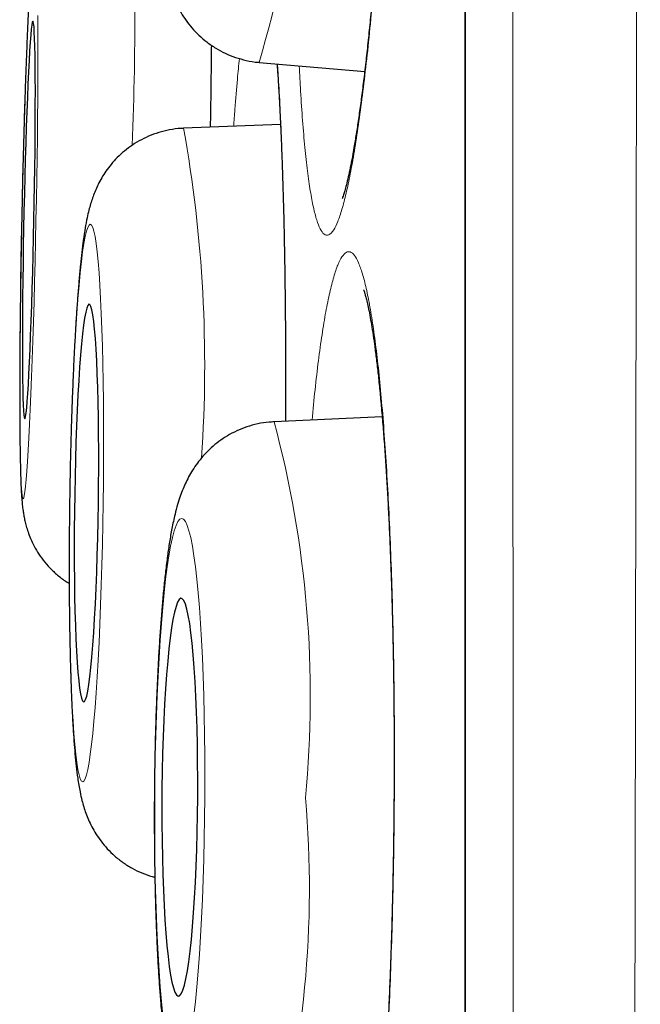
# Model space of a CAD drawing. Header units: millimetres. Extents: x 8 to 960, y 12 to 931.
# Tile 17 of 175: x 250.49 to 252.4, y 913.46 to 916.49. Entities that reach past the tile are written whole.
import ezdxf

# ---------------------------------------------------------------- set-up
doc = ezdxf.new("R2010")
doc.units = ezdxf.units.MM

msp = doc.modelspace()

# ---------------------------------------------------------------- linework, layer by layer
at = {"color": 8, "linetype": 'Continuous', "lineweight": 0}
msp.add_line((251.8627, 929.9136), (251.8627, 896.518), dxfattribs=at)
at = {"color": 7, "linetype": 'Continuous', "lineweight": 30}
for p, q in [((251.8604, 929.8833), (251.8604, 896.5484)), ((251.2268, 916.3622), (251.5522, 916.3343)), ((250.993, 916.1588), (250.9942, 916.159)), ((251.2928, 916.1706), (250.9942, 916.159)), ((251.606, 915.2701), (251.2729, 915.2548))]:
    msp.add_line(p, q, dxfattribs=at)
at = {"color": 8, "linetype": 'Continuous', "lineweight": 0, "flags": 128}
for points in [[(250.5151, 916.5062), (250.513, 916.4608), (250.511, 916.4121), (250.509, 916.3604), (250.507, 916.306), (250.5051, 916.2493), (250.5032, 916.1904), (250.5014, 916.1298), (250.4997, 916.0677), (250.4981, 916.0046), (250.4967, 915.9408), (250.4953, 915.8766), (250.494, 915.8125), (250.4929, 915.7486), (250.4919, 915.6855), (250.4911, 915.6235), (250.4904, 915.5629), (250.4899, 915.504), (250.4895, 915.4472), (250.4892, 915.3929), (250.4892, 915.3412), (250.4892, 915.2925), (250.4895, 915.2471), (250.4899, 915.2052), (250.4904, 915.1671), (250.4911, 915.1329), (250.4919, 915.1029), (250.4929, 915.0772), (250.494, 915.056), (250.4953, 915.0394), (250.4967, 915.0274), (250.4981, 915.0202), (250.4997, 915.0178), (250.5014, 915.0202), (250.5032, 915.0274), (250.5051, 915.0394), (250.507, 915.056), (250.509, 915.0772), (250.511, 915.1029), (250.5131, 915.1329), (250.5151, 915.1671), (250.5172, 915.2052), (250.5193, 915.2471), (250.5214, 915.2925), (250.5235, 915.3412), (250.5255, 915.3929), (250.5275, 915.4472), (250.5294, 915.504), (250.5313, 915.5629), (250.5331, 915.6235), (250.5347, 915.6855), (250.5363, 915.7486), (250.5378, 915.8125), (250.5392, 915.8766)], [(250.5392, 915.8766), (250.5404, 915.9408), (250.5416, 916.0046), (250.5425, 916.0677), (250.5434, 916.1298), (250.5441, 916.1904), (250.5446, 916.2493), (250.545, 916.306), (250.5452, 916.3604), (250.5453, 916.4121), (250.5452, 916.4608), (250.545, 916.5062)], [(250.7463, 915.0044), (250.747, 915.0686), (250.7475, 915.1324), (250.7476, 915.1955), (250.7475, 915.2576), (250.747, 915.3182), (250.7463, 915.3771), (250.7453, 915.4339), (250.7439, 915.4883), (250.7424, 915.5399), (250.7405, 915.5886), (250.7384, 915.634), (250.7361, 915.6759), (250.7335, 915.7141), (250.7307, 915.7483), (250.7277, 915.7783), (250.7245, 915.804), (250.7212, 915.8252), (250.7177, 915.8418), (250.7141, 915.8537), (250.7103, 915.8609), (250.7065, 915.8633), (250.7026, 915.8609), (250.6987, 915.8537), (250.6948, 915.8418), (250.6908, 915.8252), (250.6869, 915.804), (250.683, 915.7783), (250.6792, 915.7483), (250.6755, 915.7141), (250.6719, 915.6759), (250.6684, 915.634), (250.665, 915.5886), (250.6618, 915.5399), (250.6589, 915.4883), (250.6561, 915.4339), (250.6535, 915.3771), (250.6511, 915.3182), (250.649, 915.2576), (250.6472, 915.1955), (250.6456, 915.1324), (250.6443, 915.0686), (250.6433, 915.0044), (250.6426, 914.9402), (250.6421, 914.8764), (250.642, 914.8133), (250.6421, 914.7513), (250.6426, 914.6906), (250.6433, 914.6318), (250.6443, 914.575), (250.6456, 914.5206), (250.6472, 914.4689), (250.6491, 914.4202), (250.6512, 914.3748), (250.6535, 914.3329), (250.6561, 914.2948), (250.6589, 914.2606), (250.6619, 914.2306), (250.6651, 914.2049), (250.6684, 914.1837), (250.6719, 914.1671), (250.6755, 914.1551), (250.6792, 914.1479), (250.6831, 914.1455), (250.6869, 914.1479), (250.6909, 914.1551), (250.6948, 914.1671), (250.6988, 914.1837), (250.7027, 914.2049), (250.7066, 914.2306), (250.7104, 914.2606), (250.7141, 914.2948), (250.7177, 914.3329), (250.7212, 914.3748), (250.7246, 914.4202), (250.7277, 914.4689), (250.7307, 914.5206), (250.7335, 914.575), (250.7361, 914.6318), (250.7384, 914.6906), (250.7405, 914.7513), (250.7424, 914.8133), (250.744, 914.8764), (250.7453, 914.9402), (250.7463, 915.0044)], [(251.0596, 914.0982), (251.0598, 914.1624), (251.0596, 914.2262), (251.0589, 914.2893), (251.0578, 914.3514), (251.0563, 914.412), (251.0544, 914.4709), (251.0521, 914.5277), (251.0494, 914.582), (251.0463, 914.6337), (251.0429, 914.6824), (251.0391, 914.7278), (251.035, 914.7697), (251.0306, 914.8079), (251.026, 914.8421), (251.0211, 914.8721), (251.0159, 914.8978), (251.0106, 914.919), (251.0052, 914.9356), (250.9996, 914.9475), (250.9939, 914.9547), (250.9881, 914.9571), (250.9824, 914.9547), (250.9766, 914.9475), (250.9708, 914.9356), (250.9651, 914.919), (250.9595, 914.8978), (250.9541, 914.8721), (250.9488, 914.8421), (250.9437, 914.8079), (250.9388, 914.7697), (250.9341, 914.7278), (250.9297, 914.6824), (250.9256, 914.6337), (250.9219, 914.582), (250.9184, 914.5277), (250.9153, 914.4709), (250.9126, 914.412), (250.9103, 914.3514), (250.9084, 914.2893), (250.9069, 914.2262), (250.9058, 914.1624), (250.9052, 914.0982), (250.905, 914.034), (250.9052, 913.9702), (250.9058, 913.907), (250.9069, 913.845), (250.9084, 913.7844), (250.9103, 913.7255), (250.9127, 913.6687), (250.9154, 913.6143), (250.9184, 913.5626), (250.9219, 913.5139), (250.9257, 913.4685), (250.9298, 913.4266)], [(251.026, 913.4266), (251.0307, 913.4685), (251.035, 913.5139), (251.0391, 913.5626), (251.0429, 913.6143), (251.0463, 913.6687), (251.0494, 913.7255), (251.0521, 913.7844), (251.0544, 913.845), (251.0564, 913.907), (251.0579, 913.9702), (251.0589, 914.034), (251.0596, 914.0982)]]:
    msp.add_lwpolyline(points, dxfattribs=at)
at = {"color": 7, "linetype": 'Continuous', "lineweight": 30, "flags": 128}
for points in [[(250.5329, 915.8766), (250.5339, 915.9308), (250.5349, 915.9845), (250.5356, 916.0374), (250.5363, 916.0891), (250.5367, 916.139), (250.5371, 916.1869), (250.5372, 916.2324), (250.5373, 916.2751), (250.5371, 916.3147), (250.5368, 916.3509), (250.5364, 916.3833), (250.5358, 916.4118), (250.535, 916.4361), (250.5341, 916.456), (250.5331, 916.4714), (250.532, 916.4821), (250.5307, 916.4881), (250.5294, 916.4893), (250.5279, 916.4857), (250.5264, 916.4773), (250.5248, 916.4643), (250.5231, 916.4466), (250.5214, 916.4245), (250.5196, 916.3981), (250.5179, 916.3676), (250.5161, 916.3333), (250.5143, 916.2953), (250.5126, 916.2542), (250.5109, 916.21), (250.5092, 916.1633), (250.5076, 916.1143), (250.5061, 916.0634), (250.5047, 916.0111), (250.5034, 915.9577), (250.5021, 915.9037), (250.501, 915.8495), (250.5001, 915.7955), (250.4992, 915.7422), (250.4985, 915.6898), (250.498, 915.639), (250.4976, 915.59), (250.4973, 915.5433), (250.4972, 915.4991), (250.4973, 915.4579), (250.4975, 915.42), (250.4979, 915.3857), (250.4984, 915.3552), (250.4991, 915.3288), (250.4999, 915.3067), (250.5008, 915.289), (250.5019, 915.2759), (250.5031, 915.2676), (250.5044, 915.264), (250.5058, 915.2652), (250.5073, 915.2712), (250.5089, 915.2819), (250.5105, 915.2973), (250.5122, 915.3172), (250.514, 915.3415), (250.5157, 915.3699), (250.5175, 915.4024), (250.5193, 915.4385), (250.521, 915.4781), (250.5227, 915.5208), (250.5244, 915.5663), (250.526, 915.6142), (250.5276, 915.6642), (250.5291, 915.7158), (250.5305, 915.7687), (250.5317, 915.8225), (250.5329, 915.8766)], [(250.7315, 915.0044), (250.7321, 915.0586), (250.7324, 915.1123), (250.7324, 915.1652), (250.7322, 915.2169), (250.7316, 915.2669), (250.7307, 915.3148), (250.7296, 915.3603), (250.7281, 915.403), (250.7265, 915.4426), (250.7245, 915.4787), (250.7224, 915.5112), (250.72, 915.5397), (250.7174, 915.564), (250.7147, 915.5839), (250.7118, 915.5993), (250.7087, 915.61), (250.7056, 915.616), (250.7023, 915.6172), (250.6991, 915.6136), (250.6957, 915.6052), (250.6924, 915.5921), (250.6891, 915.5745), (250.6858, 915.5523), (250.6826, 915.5259), (250.6795, 915.4954), (250.6765, 915.4611), (250.6737, 915.4232), (250.671, 915.382), (250.6685, 915.3378), (250.6662, 915.2911), (250.6642, 915.2421), (250.6623, 915.1912), (250.6608, 915.1389), (250.6595, 915.0855), (250.6585, 915.0315), (250.6577, 914.9773), (250.6573, 914.9233), (250.6571, 914.8699), (250.6572, 914.8176), (250.6577, 914.7668), (250.6584, 914.7178), (250.6594, 914.671), (250.6607, 914.6269), (250.6622, 914.5857), (250.664, 914.5478), (250.6661, 914.5134), (250.6684, 914.4829), (250.6708, 914.4565), (250.6735, 914.4344), (250.6763, 914.4167), (250.6793, 914.4037), (250.6824, 914.3953), (250.6856, 914.3917), (250.6889, 914.3929), (250.6922, 914.3989), (250.6955, 914.4096), (250.6988, 914.425), (250.7021, 914.4449), (250.7054, 914.4692), (250.7085, 914.4977), (250.7116, 914.5301), (250.7145, 914.5663), (250.7173, 914.6059), (250.7198, 914.6486), (250.7222, 914.6941), (250.7244, 914.742), (250.7264, 914.792), (250.7281, 914.8436), (250.7295, 914.8965), (250.7307, 914.9503), (250.7315, 915.0044)], [(251.0375, 914.0982), (251.0376, 914.1524), (251.0373, 914.2061), (251.0366, 914.259), (251.0355, 914.3106), (251.0339, 914.3606), (251.032, 914.4085), (251.0296, 914.454), (251.0269, 914.4968), (251.0238, 914.5364), (251.0204, 914.5725), (251.0168, 914.605), (251.0128, 914.6335), (251.0086, 914.6577), (251.0042, 914.6777), (250.9996, 914.693), (250.9949, 914.7038), (250.9901, 914.7098), (250.9853, 914.711), (250.9804, 914.7074), (250.9755, 914.699), (250.9707, 914.6859), (250.966, 914.6683), (250.9614, 914.6461), (250.9569, 914.6197), (250.9527, 914.5892), (250.9487, 914.5549), (250.945, 914.517), (250.9415, 914.4758), (250.9384, 914.4316), (250.9356, 914.3849), (250.9332, 914.3359), (250.9312, 914.285), (250.9295, 914.2327), (250.9283, 914.1793), (250.9275, 914.1253), (250.9272, 914.0711), (250.9272, 914.0171), (250.9277, 913.9637), (250.9287, 913.9114), (250.93, 913.8605), (250.9318, 913.8115), (250.9339, 913.7647), (250.9365, 913.7206), (250.9394, 913.6794), (250.9426, 913.6415), (250.9461, 913.6071), (250.9499, 913.5766), (250.954, 913.5502), (250.9583, 913.5281), (250.9628, 913.5104), (250.9675, 913.4974), (250.9722, 913.489), (250.9771, 913.4854), (250.9819, 913.4866), (250.9868, 913.4926), (250.9917, 913.5033), (250.9964, 913.5187), (251.0011, 913.5386), (251.0056, 913.5629), (251.01, 913.5914), (251.0141, 913.6238), (251.018, 913.66), (251.0216, 913.6996), (251.0248, 913.7423), (251.0278, 913.7878), (251.0304, 913.8357), (251.0326, 913.8857), (251.0345, 913.9374), (251.0359, 913.9903), (251.0369, 914.044), (251.0375, 914.0982)]]:
    msp.add_lwpolyline(points, dxfattribs=at)
at = {"color": 8, "linetype": 'Continuous', "lineweight": 0}
for centre, radius, start, end in [((247.96, 917.3327), 3.4079, 343.4549, 3.1531), ((242.6504, 916.4772), 8.1931, 357.40602, 3.86259), ((246.9024, 915.4272), 4.1567, 356.0848, 10.1392), ((248.1195, 914.4081), 3.2651, 354.5198, 15.0298), ((248.2041, 913.8188), 3.1777, 343.9036, 5.0097)]:
    msp.add_arc(centre, radius, start, end, dxfattribs=at)
for points, knots in [([(252.4012, 931.0511), (252.4012, 931.0502), (252.4012, 931.0484), (252.4012, 931.0335), (252.4012, 931.0098), (252.4011, 930.9764), (252.4011, 930.9335), (252.4011, 930.881), (252.4011, 930.8187), (252.4011, 930.7466), (252.4012, 930.6648), (252.4012, 930.5733), (252.4012, 930.4721), (252.4013, 930.3527), (252.4014, 930.2122), (252.4014, 930.0507), (252.4015, 929.8788), (252.4015, 929.6974), (252.4014, 929.503), (252.4014, 929.2956), (252.4013, 929.0753), (252.4013, 928.8413), (252.4012, 928.5934), (252.4011, 928.3312), (252.401, 928.0568), (252.4009, 927.7678), (252.4009, 927.4644), (252.4008, 927.177), (252.4007, 926.912), (252.4006, 926.6724), (252.4005, 926.4269), (252.4004, 926.1751), (252.4002, 925.9172), (252.4001, 925.6532), (252.3999, 925.3835), (252.3996, 925.0791), (252.3993, 924.7381), (252.399, 924.3585), (252.3987, 923.9696), (252.3983, 923.5716), (252.398, 923.1648), (252.3976, 922.7475), (252.3972, 922.3199), (252.3968, 921.8817), (252.3964, 921.436), (252.396, 920.9795), (252.3955, 920.5127), (252.3949, 920.0438), (252.3943, 919.5773), (252.3937, 919.1141), (252.393, 918.6453), (252.3923, 918.1712), (252.3916, 917.6922), (252.3909, 917.2063), (252.3902, 916.7139), (252.3894, 916.2147), (252.3886, 915.7126), (252.3878, 915.2036), (252.387, 914.6887), (252.3862, 914.2043), (252.3854, 913.7554), (252.3846, 913.3425), (252.3838, 912.9288), (252.383, 912.5145), (252.3821, 912.0999), (252.3812, 911.6842), (252.3803, 911.2677), (252.3794, 910.8505), (252.3784, 910.434), (252.3775, 910.0182), (252.3765, 909.6034), (252.3754, 909.1579), (252.3742, 908.6824), (252.373, 908.213), (252.3719, 907.7818), (252.3708, 907.3881), (252.3696, 906.9969), (252.3685, 906.6083), (252.3672, 906.2226), (252.3659, 905.8158), (252.3644, 905.389), (252.3629, 904.9773), (252.3615, 904.604), (252.3602, 904.2679), (252.3589, 903.9356), (252.3574, 903.5678), (252.3557, 903.1667), (252.3539, 902.765), (252.3523, 902.3999), (252.3508, 902.0698), (252.3492, 901.7451), (252.3476, 901.4258), (252.3459, 901.1123), (252.3442, 900.7853), (252.3422, 900.4464), (252.3402, 900.1243), (252.3383, 899.8361), (252.3366, 899.5796), (252.3349, 899.3292), (252.3329, 899.0555), (252.3307, 898.7617), (252.3284, 898.4728), (252.3263, 898.2147), (252.3244, 897.985), (252.3224, 897.763), (252.3205, 897.5488), (252.3186, 897.3426), (252.3165, 897.1321), (252.3143, 896.9193), (252.3122, 896.723), (252.3103, 896.5523), (252.3085, 896.4046), (252.3068, 896.2646), (252.3049, 896.1165), (252.3028, 895.9641), (252.301, 895.8335), (252.2996, 895.7331), (252.2985, 895.6577), (252.2975, 895.5873), (252.2964, 895.5142), (252.2953, 895.4409), (252.2942, 895.3698), (252.2933, 895.3079), (252.2925, 895.2552), (252.2918, 895.2118), (252.2914, 895.1806), (252.291, 895.1592), (252.2908, 895.1454), (252.2907, 895.1367), (252.2907, 895.1357), (252.2907, 895.1351)], [0, 0, 0, 0, 0.007293, 0.014587, 0.02188, 0.029209, 0.036538, 0.043866, 0.051282, 0.058699, 0.066114, 0.073566, 0.08102, 0.088472, 0.097694, 0.106923, 0.115648, 0.124375, 0.1331, 0.141885, 0.150672, 0.159458, 0.168428, 0.177398, 0.186397, 0.195395, 0.204618, 0.213847, 0.220419, 0.22699, 0.233573, 0.240156, 0.246773, 0.25339, 0.260019, 0.266647, 0.275389, 0.284133, 0.292875, 0.301676, 0.31048, 0.319281, 0.328266, 0.33725, 0.346263, 0.355276, 0.364511, 0.373754, 0.382526, 0.3913, 0.400072, 0.408905, 0.41774, 0.426573, 0.435591, 0.44461, 0.453657, 0.462704, 0.471976, 0.481256, 0.488597, 0.495939, 0.50328, 0.510656, 0.518034, 0.52541, 0.532875, 0.54034, 0.547805, 0.555306, 0.562808, 0.570309, 0.579592, 0.588883, 0.596237, 0.603593, 0.610948, 0.618338, 0.625729, 0.633119, 0.64195, 0.650788, 0.657611, 0.664434, 0.671269, 0.678105, 0.687405, 0.696714, 0.704083, 0.711453, 0.718822, 0.726226, 0.733631, 0.741035, 0.749884, 0.758739, 0.765574, 0.77241, 0.779258, 0.786105, 0.795422, 0.804746, 0.812147, 0.81955, 0.826951, 0.834387, 0.841825, 0.849261, 0.858148, 0.867042, 0.87391, 0.880778, 0.887659, 0.89454, 0.903904, 0.913277, 0.918629, 0.923981, 0.929339, 0.934698, 0.941906, 0.949116, 0.956324, 0.963567, 0.970811, 0.978054, 0.983537, 0.98902, 0.99451, 1, 1, 1, 1]), ([(252.0431, 895.3826), (252.0431, 895.3835), (252.0431, 895.3853), (252.043, 895.3997), (252.0428, 895.4244), (252.0424, 895.4626), (252.042, 895.5165), (252.0415, 895.5837), (252.041, 895.6641), (252.0404, 895.7527), (252.0398, 895.8471), (252.0393, 895.9453), (252.0386, 896.0602), (252.0379, 896.1944), (252.0371, 896.3504), (252.0363, 896.5194), (252.0355, 896.7014), (252.0346, 896.8961), (252.0337, 897.1034), (252.0327, 897.3253), (252.0318, 897.5621), (252.0309, 897.8139), (252.03, 898.0802), (252.0291, 898.3609), (252.0282, 898.6508), (252.0274, 898.947), (252.0267, 899.2484), (252.026, 899.5604), (252.0252, 899.8827), (252.0245, 900.2149), (252.0238, 900.5569), (252.0231, 900.9119), (252.0224, 901.2803), (252.0217, 901.6619), (252.021, 902.0556), (252.0203, 902.4613), (252.0197, 902.8718), (252.0191, 903.2834), (252.0185, 903.6954), (252.018, 904.1146), (252.0175, 904.5405), (252.017, 904.9728), (252.0166, 905.4111), (252.0161, 905.8597), (252.0156, 906.3186), (252.0152, 906.7876), (252.0147, 907.2653), (252.0142, 907.7513), (252.0137, 908.237), (252.0132, 908.7183), (252.0128, 909.1947), (252.0124, 909.6741), (252.0121, 910.1561), (252.0117, 910.6401), (252.0114, 911.1257), (252.0111, 911.6176), (252.0108, 912.1157), (252.0105, 912.6196), (252.0102, 913.1275), (252.0099, 913.6392), (252.0096, 914.1451), (252.0093, 914.6414), (252.009, 915.1278), (252.0087, 915.6128), (252.0085, 916.096), (252.0083, 916.5768), (252.0081, 917.059), (252.0079, 917.5423), (252.0077, 918.0264), (252.0075, 918.5065), (252.0074, 918.9866), (252.0072, 919.466), (252.0071, 919.9356), (252.0069, 920.3911), (252.0067, 920.8326), (252.0065, 921.2684), (252.0064, 921.6981), (252.0062, 922.1211), (252.006, 922.5409), (252.0059, 922.9569), (252.0058, 923.3689), (252.0057, 923.7727), (252.0056, 924.1715), (252.0056, 924.5648), (252.0055, 924.9458), (252.0055, 925.3111), (252.0054, 925.6611), (252.0053, 926.0016), (252.0053, 926.3322), (252.0052, 926.6526), (252.0051, 926.9621), (252.005, 927.2605), (252.005, 927.5479), (252.005, 927.8246), (252.0049, 928.0903), (252.0049, 928.3446), (252.0049, 928.5894), (252.005, 928.8244), (252.005, 929.0488), (252.005, 929.2606), (252.005, 929.4611), (252.005, 929.6498), (252.005, 929.8231), (252.005, 929.9802), (252.005, 930.1218), (252.0049, 930.2505), (252.0049, 930.3664), (252.0049, 930.4692), (252.0049, 930.5597), (252.005, 930.6374), (252.005, 930.7018), (252.005, 930.7522), (252.0051, 930.7887), (252.0051, 930.8119), (252.0051, 930.8148), (252.0051, 930.8163)], [0, 0, 0, 0, 0.007133, 0.014266, 0.021399, 0.030061, 0.038729, 0.047398, 0.056065, 0.064727, 0.072037, 0.079348, 0.086658, 0.095553, 0.104453, 0.113354, 0.122254, 0.131149, 0.140034, 0.148918, 0.15808, 0.167244, 0.176406, 0.185773, 0.19514, 0.203999, 0.212862, 0.221728, 0.230591, 0.23945, 0.248299, 0.257149, 0.266267, 0.275387, 0.284505, 0.293821, 0.303138, 0.311981, 0.320829, 0.329678, 0.338527, 0.34737, 0.356204, 0.365038, 0.37414, 0.383244, 0.392347, 0.401647, 0.410948, 0.419777, 0.428611, 0.437446, 0.446279, 0.455108, 0.463927, 0.472747, 0.481833, 0.490922, 0.500009, 0.509294, 0.518579, 0.527379, 0.536186, 0.544997, 0.553807, 0.562614, 0.571415, 0.580447, 0.589483, 0.59852, 0.607552, 0.616829, 0.626106, 0.634875, 0.643651, 0.65243, 0.661209, 0.669985, 0.678755, 0.687755, 0.69676, 0.705764, 0.714764, 0.724008, 0.733251, 0.742048, 0.750852, 0.759659, 0.768466, 0.77727, 0.786067, 0.794822, 0.803584, 0.812349, 0.821114, 0.829875, 0.838631, 0.847616, 0.856605, 0.865594, 0.87458, 0.883807, 0.893035, 0.901789, 0.910551, 0.919315, 0.928079, 0.93684, 0.945595, 0.95458, 0.963569, 0.972558, 0.981544, 0.990772, 1, 1, 1, 1]), ([(251.4914, 919.0798), (251.4957, 919.096), (251.5042, 919.1283), (251.517, 919.1624), (251.5296, 919.1857), (251.5419, 919.1969), (251.5538, 919.196), (251.5654, 919.1831), (251.5764, 919.1585), (251.5867, 919.1222), (251.5964, 919.0743), (251.6054, 919.0153), (251.6136, 918.9457), (251.6208, 918.8661), (251.6272, 918.7766), (251.6326, 918.6781), (251.637, 918.5714), (251.6404, 918.4573), (251.6427, 918.3364), (251.6439, 918.2095), (251.644, 918.0777), (251.6431, 917.9421), (251.6411, 917.8033), (251.638, 917.6624), (251.6339, 917.5204), (251.6288, 917.3784), (251.6227, 917.2375), (251.6156, 917.0984), (251.6077, 916.9621), (251.599, 916.8299), (251.5895, 916.7027), (251.5792, 916.5811), (251.5684, 916.466), (251.5571, 916.3584), (251.5452, 916.2592), (251.533, 916.1688), (251.5205, 916.0878), (251.5077, 916.017), (251.4949, 915.957), (251.4821, 915.9081), (251.4692, 915.8703), (251.4556, 915.8421), (251.4412, 915.8275), (251.4273, 915.8301), (251.415, 915.8473), (251.4041, 915.875), (251.3939, 915.9142), (251.3844, 915.9647), (251.3756, 916.0264), (251.3677, 916.0987), (251.3606, 916.1811), (251.3549, 916.265), (251.3519, 916.3253), (251.3507, 916.3516)], [0, 0, 0, 0, 0.01947, 0.039009, 0.058549, 0.078019, 0.097489, 0.117028, 0.136568, 0.156037, 0.175507, 0.195047, 0.214586, 0.234056, 0.253526, 0.273065, 0.292605, 0.312075, 0.331545, 0.351084, 0.370624, 0.390094, 0.409563, 0.429103, 0.448642, 0.468112, 0.487582, 0.507122, 0.526661, 0.546131, 0.565601, 0.58514, 0.60468, 0.62415, 0.64362, 0.663159, 0.682698, 0.702168, 0.721638, 0.741178, 0.760717, 0.780187, 0.80454, 0.828894, 0.848364, 0.867903, 0.887443, 0.906912, 0.926382, 0.945922, 0.965461, 0.984931, 1, 1, 1, 1]), ([(251.0798, 916.4152), (251.0793, 916.3699), (251.0783, 916.2868), (251.0769, 916.2011), (251.0763, 916.1622)], [0, 0, 0, 0, 0.546304, 1, 1, 1, 1]), ([(251.1484, 916.165), (251.1496, 916.1824), (251.1533, 916.2343), (251.1591, 916.3048), (251.1639, 916.3533), (251.1659, 916.3742)], [0, 0, 0, 0, 0.223535, 0.665749, 1, 1, 1, 1]), ([(251.2833, 916.3574), (251.2843, 916.3433), (251.2872, 916.3018), (251.2915, 916.2227), (251.2961, 916.1212), (251.3, 916.011), (251.3032, 915.894), (251.3058, 915.7706), (251.3076, 915.6417), (251.3087, 915.508), (251.3091, 915.3793), (251.3088, 915.2945), (251.3086, 915.2564)], [0, 0, 0, 0, 0.055099, 0.1621054, 0.2691118, 0.3765006, 0.4838894, 0.5908958, 0.6979021, 0.8052909, 0.9126797, 1, 1, 1, 1]), ([(251.4443, 915.6526), (251.4484, 915.6695), (251.4566, 915.7033), (251.4693, 915.7396), (251.4821, 915.7651), (251.4949, 915.7786), (251.5078, 915.78), (251.5205, 915.7693), (251.533, 915.747), (251.5452, 915.713), (251.5571, 915.6672), (251.5684, 915.6102), (251.5793, 915.5426), (251.5895, 915.4648), (251.599, 915.3771), (251.6077, 915.2802), (251.6156, 915.175), (251.6227, 915.0622), (251.6288, 914.9425), (251.6339, 914.8165), (251.638, 914.6856), (251.6411, 914.5506), (251.6431, 914.4122), (251.644, 914.2715), (251.6439, 914.1296), (251.6427, 913.9875), (251.6404, 913.8462), (251.637, 913.7066), (251.6326, 913.5696), (251.6272, 913.4365), (251.6208, 913.3082), (251.6135, 913.1854), (251.6054, 913.0689), (251.5964, 912.9598), (251.5867, 912.8589), (251.5763, 912.7667), (251.5653, 912.6838), (251.5538, 912.611), (251.5419, 912.5489), (251.5296, 912.4978), (251.517, 912.4578), (251.5032, 912.4271), (251.4882, 912.4098), (251.4732, 912.4098), (251.4595, 912.4245), (251.447, 912.45), (251.4349, 912.487), (251.4232, 912.5354), (251.4119, 912.595), (251.4012, 912.6654), (251.3912, 912.7459), (251.382, 912.8337), (251.3766, 912.899), (251.3739, 912.9308)], [0, 0, 0, 0, 0.0194039, 0.0388772, 0.0583504, 0.0777543, 0.0971582, 0.1166315, 0.1361048, 0.1555087, 0.1749126, 0.1943858, 0.2138591, 0.233263, 0.2526669, 0.2721402, 0.2916134, 0.3110173, 0.3304212, 0.3498945, 0.3693677, 0.3887717, 0.4081756, 0.4276488, 0.4471221, 0.466526, 0.4859299, 0.5054031, 0.5248764, 0.5442803, 0.5636842, 0.5831575, 0.6026307, 0.6220346, 0.6414385, 0.6609118, 0.680385, 0.6997889, 0.7191929, 0.7386661, 0.7581394, 0.7775433, 0.8018137, 0.8260841, 0.845488, 0.8649613, 0.8844345, 0.9038385, 0.9232424, 0.9427156, 0.9621889, 0.9815928, 1, 1, 1, 1]), ([(251.3898, 915.2602), (251.3928, 915.2917), (251.3991, 915.3567), (251.4095, 915.4443), (251.4206, 915.5245), (251.4322, 915.5954), (251.4403, 915.6336), (251.4443, 915.6526)], [0, 0, 0, 0, 0.190339, 0.392393, 0.595169, 0.797946, 1, 1, 1, 1])]:
    msp.add_open_spline(points, degree=3, knots=knots, dxfattribs=at)
at = {"color": 7, "linetype": 'Continuous', "lineweight": 30}
for points, knots in [([(251.5865, 919.0813), (251.5865, 919.0814), (251.5864, 919.0815), (251.5877, 919.0778), (251.5898, 919.0703), (251.5926, 919.0584), (251.596, 919.0419), (251.5998, 919.0207), (251.6038, 918.995), (251.6078, 918.9646), (251.6119, 918.9298), (251.6158, 918.8906), (251.6196, 918.8469), (251.6233, 918.7989), (251.6267, 918.7469), (251.6298, 918.6911), (251.6327, 918.6317), (251.6353, 918.5691), (251.6375, 918.5036), (251.6393, 918.4355), (251.6408, 918.365), (251.6419, 918.2927), (251.6426, 918.2186), (251.6429, 918.1432), (251.6428, 918.0664), (251.6424, 917.9878), (251.6416, 917.9073), (251.6404, 917.8252), (251.6388, 917.742), (251.6369, 917.6582), (251.6345, 917.5742), (251.6318, 917.4903), (251.6288, 917.4065), (251.6254, 917.323), (251.6217, 917.2399), (251.6177, 917.1574), (251.6133, 917.0758), (251.6086, 916.9954), (251.6036, 916.9162), (251.5984, 916.8388), (251.5929, 916.7636), (251.5872, 916.6908), (251.5812, 916.6201), (251.5751, 916.5516), (251.5687, 916.4854), (251.5621, 916.4218), (251.5554, 916.3611), (251.5486, 916.3035), (251.5417, 916.2493), (251.5347, 916.1987), (251.5278, 916.152), (251.5209, 916.1094), (251.5141, 916.0711), (251.5076, 916.0374), (251.5014, 916.0086), (251.4957, 915.9848), (251.4908, 915.9668), (251.4869, 915.954), (251.4842, 915.9462), (251.4826, 915.9422), (251.4826, 915.9423), (251.4826, 915.9424)], [0, 0, 0, 0, 0.005805, 0.016837, 0.029014, 0.04231, 0.05663, 0.071821, 0.087703, 0.103966, 0.120457, 0.137481, 0.154932, 0.172729, 0.190799, 0.209079, 0.227512, 0.246045, 0.26463, 0.283216, 0.301757, 0.320219, 0.338573, 0.356798, 0.374891, 0.393057, 0.411536, 0.430097, 0.448706, 0.467328, 0.485919, 0.504447, 0.522873, 0.541386, 0.559918, 0.578448, 0.596982, 0.615525, 0.634082, 0.652657, 0.671065, 0.689296, 0.707592, 0.725943, 0.744336, 0.762756, 0.781175, 0.799565, 0.817895, 0.836129, 0.854226, 0.872137, 0.889803, 0.907151, 0.924088, 0.940494, 0.956237, 0.969717, 0.982245, 0.993719, 1, 1, 1, 1]), ([(251.3034, 918.6778), (251.3013, 918.6778), (251.2873, 918.6782), (251.2619, 918.6749), (251.2278, 918.6678), (251.1957, 918.6569), (251.1658, 918.6431), (251.1383, 918.6267), (251.1135, 918.6082), (251.0916, 918.5883), (251.0725, 918.5676), (251.0562, 918.5466), (251.0424, 918.5257), (251.0308, 918.5051), (251.0208, 918.4844), (251.0119, 918.4631), (251.0036, 918.4399), (250.9952, 918.4122), (250.9865, 918.3782), (250.9783, 918.3391), (250.9708, 918.2973), (250.9641, 918.2544), (250.9579, 918.209), (250.9519, 918.1606), (250.9464, 918.1105), (250.9412, 918.0585), (250.9364, 918.0046), (250.9318, 917.949), (250.9276, 917.8917), (250.9236, 917.833), (250.92, 917.773), (250.9168, 917.712), (250.9138, 917.6503), (250.9113, 917.588), (250.909, 917.5255), (250.9072, 917.4631), (250.9057, 917.4009), (250.9047, 917.3394), (250.904, 917.2786), (250.9037, 917.2189), (250.9038, 917.1606), (250.9043, 917.1038), (250.9053, 917.0487), (250.9066, 916.9956), (250.9084, 916.9446), (250.9106, 916.8958), (250.9133, 916.8492), (250.9165, 916.8046), (250.9204, 916.7619), (250.9251, 916.7201), (250.9313, 916.6769), (250.9385, 916.6395), (250.9468, 916.6071), (250.9544, 916.583), (250.9631, 916.5601), (250.9734, 916.5374), (250.986, 916.5144), (251.0012, 916.4911), (251.0195, 916.4679), (251.0409, 916.4454), (251.0654, 916.4245), (251.0927, 916.4057), (251.1223, 916.3897), (251.1538, 916.3769), (251.1879, 916.3677), (251.2125, 916.3628), (251.2259, 916.3624), (251.2268, 916.3624)], [0, 0, 0, 0, 0.0019261, 0.0130355, 0.0238799, 0.0344855, 0.0448719, 0.0550481, 0.0650165, 0.0747756, 0.0843324, 0.0937337, 0.1031084, 0.1126522, 0.1226617, 0.1336048, 0.1461748, 0.1615455, 0.1821922, 0.2066176, 0.2281702, 0.2484306, 0.2697717, 0.2902725, 0.3102678, 0.3299418, 0.3493983, 0.3687015, 0.3878936, 0.4070039, 0.426054, 0.4450599, 0.4640345, 0.4829884, 0.5019307, 0.5208699, 0.5398124, 0.5587653, 0.5777375, 0.5967387, 0.6157806, 0.6348773, 0.654047, 0.6733141, 0.6927118, 0.7122883, 0.7321156, 0.7523089, 0.7730653, 0.7947596, 0.818227, 0.8458709, 0.8606908, 0.8730238, 0.884051, 0.8943181, 0.904281, 0.9142167, 0.9242703, 0.9345223, 0.9449465, 0.9554868, 0.9660964, 0.9767438, 0.9874113, 0.9991508, 1, 1, 1, 1]), ([(250.825, 917.029), (250.8239, 917.029), (250.811, 917.0293), (250.7867, 917.0259), (250.753, 917.0188), (250.7212, 917.0078), (250.6917, 916.9938), (250.6645, 916.9772), (250.64, 916.9585), (250.6182, 916.9381), (250.5993, 916.9166), (250.5833, 916.8946), (250.5703, 916.873), (250.5601, 916.8525), (250.5524, 916.834), (250.5467, 916.8175), (250.5424, 916.8027), (250.5391, 916.7893), (250.5364, 916.7764), (250.5341, 916.7631), (250.5318, 916.7475), (250.5294, 916.7272), (250.5269, 916.7022), (250.5246, 916.6728), (250.5223, 916.6411), (250.5201, 916.6061), (250.518, 916.5673), (250.5158, 916.5259), (250.5138, 916.4818), (250.5117, 916.4351), (250.5098, 916.3858), (250.5078, 916.3343), (250.5059, 916.2806), (250.5041, 916.225), (250.5024, 916.1678), (250.5007, 916.1092), (250.4991, 916.0495), (250.4976, 915.989), (250.4963, 915.928), (250.495, 915.8667), (250.4938, 915.8055), (250.4927, 915.7446), (250.4918, 915.6844), (250.491, 915.6251), (250.4903, 915.567), (250.4898, 915.5103), (250.4894, 915.4554), (250.4891, 915.4025), (250.489, 915.3518), (250.489, 915.3036), (250.4892, 915.258), (250.4895, 915.2152), (250.49, 915.1753), (250.4906, 915.1385), (250.4914, 915.1046), (250.4924, 915.0735), (250.4936, 915.0444), (250.4951, 915.0205), (250.4969, 914.9998), (250.4988, 914.9836), (250.5011, 914.9681), (250.5039, 914.9538), (250.5076, 914.938), (250.5129, 914.9201), (250.5203, 914.8998), (250.5305, 914.8772), (250.5441, 914.8529), (250.5613, 914.8281), (250.5819, 914.8041), (250.6057, 914.782), (250.626, 914.766), (250.6389, 914.7586), (250.6422, 914.7567)], [0, 0, 0, 0, 0.001004, 0.01192, 0.022544, 0.032894, 0.04298, 0.052805, 0.062362, 0.071635, 0.08059, 0.089166, 0.097261, 0.104758, 0.111638, 0.118087, 0.124463, 0.131148, 0.138592, 0.147495, 0.158989, 0.175683, 0.198311, 0.218702, 0.238071, 0.258519, 0.278346, 0.297831, 0.317113, 0.336265, 0.355328, 0.37433, 0.393286, 0.412209, 0.431107, 0.449988, 0.468855, 0.487712, 0.506563, 0.525411, 0.544258, 0.563106, 0.581957, 0.600815, 0.619682, 0.638561, 0.657458, 0.676378, 0.695328, 0.714319, 0.733364, 0.752485, 0.771713, 0.791099, 0.810732, 0.830779, 0.851599, 0.874189, 0.889137, 0.902783, 0.910973, 0.918369, 0.925333, 0.932272, 0.93961, 0.947736, 0.95669, 0.966226, 0.976113, 0.986222, 0.996475, 1, 1, 1, 1]), ([(251.0796, 916.4153), (251.0795, 916.4007), (251.079, 916.3595), (251.0781, 916.2902), (251.0771, 916.2204), (251.0764, 916.1773), (251.0762, 916.1622)], [0, 0, 0, 0, 0.177686, 0.5001, 0.823647, 1, 1, 1, 1]), ([(251.2821, 916.3575), (251.2824, 916.3527), (251.2839, 916.3329), (251.2863, 916.2947), (251.2893, 916.2428), (251.2922, 916.1872), (251.2948, 916.1284), (251.2972, 916.0663), (251.2994, 916.0013), (251.3014, 915.9334), (251.3032, 915.863), (251.3047, 915.7902), (251.3059, 915.7156), (251.3069, 915.6394), (251.3077, 915.5618), (251.3081, 915.4824), (251.3084, 915.4014), (251.3083, 915.326), (251.3081, 915.2773), (251.3081, 915.2564)], [0, 0, 0, 0, 0.01978, 0.080884, 0.142171, 0.203426, 0.265396, 0.327548, 0.389865, 0.452338, 0.514969, 0.577764, 0.6406, 0.70256, 0.764636, 0.827022, 0.889688, 0.952598, 1, 1, 1, 1]), ([(250.9942, 916.1586), (250.9915, 916.1586), (250.977, 916.1587), (250.9512, 916.1547), (250.9176, 916.1468), (250.886, 916.1351), (250.8567, 916.1206), (250.8299, 916.1036), (250.8058, 916.0845), (250.7845, 916.0641), (250.7663, 916.043), (250.751, 916.0218), (250.7384, 916.0011), (250.7282, 915.9812), (250.7199, 915.9622), (250.713, 915.9438), (250.707, 915.9251), (250.7016, 915.9049), (250.696, 915.8805), (250.6904, 915.8506), (250.6852, 915.8156), (250.6804, 915.7778), (250.6761, 915.7382), (250.6722, 915.6959), (250.6684, 915.6503), (250.6649, 915.6027), (250.6617, 915.553), (250.6587, 915.5011), (250.6559, 915.4473), (250.6534, 915.3916), (250.6511, 915.3342), (250.649, 915.2754), (250.6471, 915.2155), (250.6455, 915.1546), (250.6442, 915.0931), (250.6431, 915.0312), (250.6423, 914.9692), (250.6417, 914.9073), (250.6414, 914.8459), (250.6414, 914.7852), (250.6416, 914.7255), (250.6421, 914.6671), (250.6429, 914.6102), (250.644, 914.555), (250.6453, 914.5017), (250.6469, 914.4506), (250.6488, 914.4018), (250.6509, 914.3554), (250.6534, 914.3115), (250.6561, 914.27), (250.6593, 914.2306), (250.6631, 914.1927), (250.6678, 914.1542), (250.6733, 914.1206), (250.6798, 914.0913), (250.6859, 914.0693), (250.6924, 914.0494), (250.7006, 914.0289), (250.7108, 914.0074), (250.7236, 913.985), (250.7395, 913.9619), (250.7588, 913.9389), (250.7813, 913.9169), (250.8069, 913.8967), (250.835, 913.8789), (250.8654, 913.8644), (250.8896, 913.8552), (250.9038, 913.8521), (250.907, 913.8514)], [0, 0, 0, 0, 0.00249, 0.013491, 0.024214, 0.034681, 0.044905, 0.05489, 0.064628, 0.0741, 0.083276, 0.092132, 0.100704, 0.109142, 0.117712, 0.126707, 0.136632, 0.148218, 0.162722, 0.183046, 0.206535, 0.227735, 0.247744, 0.268837, 0.289171, 0.309058, 0.328665, 0.348084, 0.367373, 0.386568, 0.405694, 0.424769, 0.443806, 0.462815, 0.481806, 0.500785, 0.519759, 0.538733, 0.557711, 0.5767, 0.595706, 0.614737, 0.633802, 0.652912, 0.672083, 0.691335, 0.710695, 0.730205, 0.749927, 0.769961, 0.790484, 0.811836, 0.834807, 0.861907, 0.877692, 0.888579, 0.898393, 0.907582, 0.916628, 0.925744, 0.935188, 0.945015, 0.955145, 0.965471, 0.975918, 0.986435, 0.996995, 1, 1, 1, 1]), ([(251.5488, 915.6611), (251.5489, 915.6607), (251.5492, 915.66), (251.5512, 915.6545), (251.554, 915.6453), (251.5577, 915.6316), (251.562, 915.6132), (251.5668, 915.5903), (251.5718, 915.5627), (251.577, 915.5305), (251.5823, 915.494), (251.5876, 915.4529), (251.5929, 915.4074), (251.5982, 915.3577), (251.6032, 915.3041), (251.6081, 915.2468), (251.6128, 915.1861), (251.6171, 915.1223), (251.6212, 915.0557), (251.625, 914.9867), (251.6284, 914.9156), (251.6315, 914.8427), (251.6342, 914.7682), (251.6365, 914.6923), (251.6385, 914.6147), (251.6401, 914.5351), (251.6414, 914.4536), (251.6423, 914.371), (251.6428, 914.2875), (251.6429, 914.2036), (251.6427, 914.1197), (251.642, 914.0359), (251.641, 913.9523), (251.6396, 913.8689), (251.6378, 913.786), (251.6357, 913.7039), (251.6332, 913.6228), (251.6303, 913.5429), (251.6271, 913.4644), (251.6235, 913.3881), (251.6197, 913.314), (251.6155, 913.2422), (251.611, 913.1724), (251.6063, 913.1049), (251.6012, 913.0398), (251.5959, 912.9775), (251.5904, 912.9183), (251.5846, 912.8622), (251.5787, 912.8097), (251.5727, 912.761), (251.5666, 912.7163), (251.5605, 912.6759), (251.5545, 912.6399), (251.5486, 912.6087), (251.5431, 912.5826), (251.538, 912.5615), (251.5337, 912.5461), (251.5304, 912.5358), (251.5286, 912.5305), (251.5276, 912.5283), (251.5278, 912.5289), (251.5278, 912.5289)], [0, 0, 0, 0, 0.010475, 0.022068, 0.034769, 0.048526, 0.063222, 0.078695, 0.094823, 0.111002, 0.127787, 0.145055, 0.162714, 0.180685, 0.198899, 0.217293, 0.235811, 0.2544, 0.273014, 0.291597, 0.310112, 0.328528, 0.346823, 0.364985, 0.383117, 0.401611, 0.420196, 0.43884, 0.457507, 0.476154, 0.494746, 0.513248, 0.531749, 0.550329, 0.568906, 0.587485, 0.606073, 0.624673, 0.643291, 0.661875, 0.680154, 0.698481, 0.716865, 0.735296, 0.753756, 0.772224, 0.790669, 0.809062, 0.827369, 0.84555, 0.863559, 0.881343, 0.898834, 0.915951, 0.932587, 0.948584, 0.964033, 0.976992, 0.98896, 0.999883, 1, 1, 1, 1]), ([(251.2728, 915.2543), (251.2677, 915.2542), (251.2508, 915.2538), (251.2226, 915.2488), (251.1892, 915.2399), (251.1578, 915.2273), (251.1288, 915.212), (251.1024, 915.1943), (251.0788, 915.1748), (251.058, 915.1541), (251.0401, 915.1328), (251.0249, 915.1112), (251.012, 915.0898), (251.0011, 915.0685), (250.9916, 915.0469), (250.983, 915.024), (250.9749, 914.9982), (250.9663, 914.9656), (250.9581, 914.9276), (250.9507, 914.8851), (250.9443, 914.8413), (250.9386, 914.7955), (250.9333, 914.7468), (250.9287, 914.6967), (250.9244, 914.6449), (250.9206, 914.5913), (250.9172, 914.5358), (250.9142, 914.4788), (250.9115, 914.4202), (250.9092, 914.3604), (250.9073, 914.2995), (250.9058, 914.2378), (250.9047, 914.1755), (250.904, 914.1129), (250.9037, 914.0502), (250.9038, 913.9878), (250.9043, 913.9259), (250.9052, 913.8647), (250.9064, 913.8045), (250.9081, 913.7456), (250.9102, 913.6881), (250.9126, 913.6323), (250.9155, 913.5784), (250.9187, 913.5265), (250.9224, 913.4767), (250.9265, 913.4291), (250.9311, 913.3836), (250.9363, 913.3399), (250.9423, 913.2973), (250.9497, 913.2541), (250.958, 913.2161), (250.967, 913.1832), (250.9756, 913.1578), (250.985, 913.1342), (250.9959, 913.1113), (251.0088, 913.0884), (251.0242, 913.0654), (251.0425, 913.0426), (251.064, 913.0205), (251.0884, 912.9998), (251.1157, 912.9813), (251.1453, 912.9654), (251.1768, 912.9527), (251.211, 912.9435), (251.238, 912.9386), (251.2539, 912.9382), (251.2572, 912.9382)], [0, 0, 0, 0, 0.00478, 0.015895, 0.026755, 0.037387, 0.04781, 0.058032, 0.068059, 0.077897, 0.087572, 0.097166, 0.106843, 0.11682, 0.127476, 0.139365, 0.153352, 0.17103, 0.195959, 0.218659, 0.239597, 0.261674, 0.282613, 0.302902, 0.322792, 0.342418, 0.361859, 0.381169, 0.400381, 0.419522, 0.438611, 0.457662, 0.476688, 0.495697, 0.514701, 0.533706, 0.55272, 0.571751, 0.590809, 0.609907, 0.629058, 0.64828, 0.667597, 0.687041, 0.706658, 0.726515, 0.746718, 0.767444, 0.78902, 0.812135, 0.838597, 0.854983, 0.868312, 0.880099, 0.890884, 0.901174, 0.911331, 0.921517, 0.931847, 0.942335, 0.95294, 0.963617, 0.974333, 0.985068, 0.99694, 1, 1, 1, 1])]:
    msp.add_open_spline(points, degree=3, knots=knots, dxfattribs=at)

doc.saveas('drawing.dxf')
